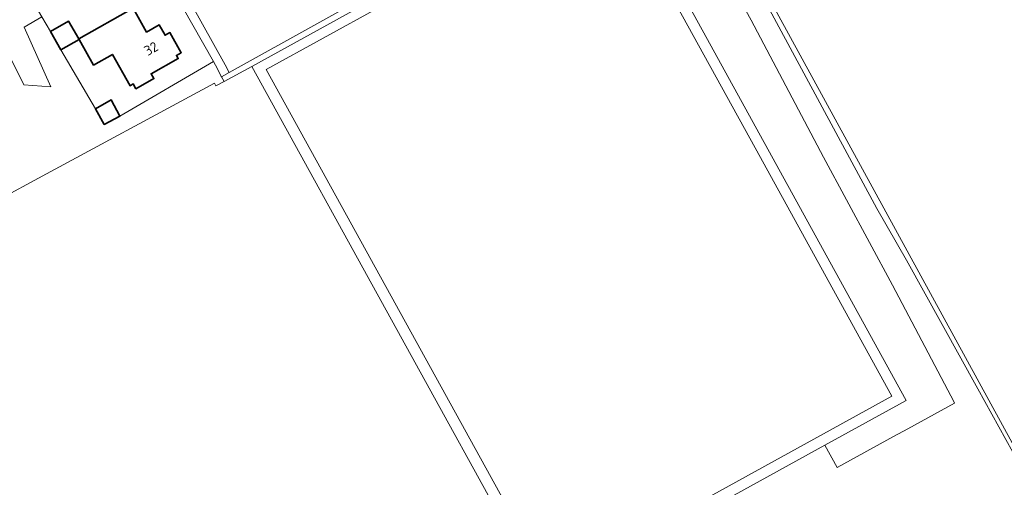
# Model space of a CAD drawing. Header units: metres. Extents: x 104777 to 177370, y 409697 to 438337.
# Tile 68 of 133: x 129923 to 130103, y 422814 to 422899. Entities that reach past the tile are written whole.
import ezdxf
from ezdxf.enums import TextEntityAlignment as Align

# ---------------------------------------------------------------- set-up
doc = ezdxf.new("R2010")
doc.units = ezdxf.units.M
for name, color, linetype, lineweight in [('B-WE-GR-BOS_LOOF-GV', 40, 'Continuous', 13), ('B-WE-GR-GRAS-GV', 60, 'Continuous', 13), ('B-WE-GR-GROENVOORZIENING-GV', 80, 'Continuous', 18), ('B-WE-GR-HAAG-GV', 90, 'Continuous', 13), ('B-WE-OG-BEBOUWING-GV', 7, 'Continuous', 35), ('B-WE-OG-BEBOUWING_HUISNUMMER-T18', 10, 'Continuous', 18), ('B-WE-OG-TERREIN_BEGROEID-GV', 7, 'Continuous', 18), ('B-WE-OG-TERREIN_ERF-GV', 7, 'Continuous', 18), ('B-WE-VH-GESLOTENVERHARDING_KUNSTSTOF-GV', 10, 'Continuous', 18), ('B-WE-VH-OPENVERHARDING_BETONSTRAATSTEEN-GV', 90, 'Continuous', 18), ('B-WE-VH-OPENVERHARDING_STRAATBAKSTEEN-GV', 90, 'Continuous', 18)]:
    doc.layers.add(name, color=color, linetype=linetype, lineweight=lineweight)
doc.styles.add('NLCS-ISO-M20-T18', font='NLCS-ISO.ttf', dxfattribs={"height": 0.036})

msp = doc.modelspace()

# ---------------------------------------------------------------- linework, layer by layer
at = {"layer": 'B-WE-GR-BOS_LOOF-GV', "ltscale": 20, "flags": 128}
for points in [[(129941.528, 422881.914), (129938.699, 422880.37), (129937.103, 422883.237), (129930.834, 422893.946), (129928.925, 422897.283), (129927.346, 422899.979), (129924.114, 422898.068), (129928.971, 422887.241), (129924.051, 422887.602), (129910.054, 422915.757), (129908.224, 422917.288), (129907.126, 422918.216), (129904.326, 422919.425), (129898.003, 422920.219), (129888.413, 422919.247)], [(129886.687, 422916.193), (129879.312, 422908.235), (129879.279, 422908.201), (129879.146, 422908.071), (129876.18, 422905.159), (129873.95, 422901.882), (129871.511, 422899.106), (129879.309, 422889.176), (129883.615, 422875.83), (129887.203, 422857.39), (129891.3, 422855.981), (129894.171, 422855.298), (129894.74, 422853.286), (129896.378, 422854.192), (129925.964, 422870.183), (129958.756, 422887.907), (129959.019, 422887.378), (129960.548, 422888.211), (129960.041, 422889.044), (129959.988, 422889.131), (129959.321, 422890.494), (129958.574, 422891.809), (129941.528, 422881.914)]]:
    msp.add_lwpolyline(points, dxfattribs=at)
at = {"layer": 'B-WE-GR-GRAS-GV', "ltscale": 20, "flags": 128}
msp.add_lwpolyline([(129887.347, 422919.139), (129888.413, 422919.247), (129898.003, 422920.219), (129904.326, 422919.425), (129907.126, 422918.216), (129908.224, 422917.288), (129910.054, 422915.757), (129924.051, 422887.602), (129928.971, 422887.241), (129924.114, 422898.068), (129927.346, 422899.979), (129914.631, 422921.685), (129910.8, 422923.97), (129889.608, 422923.272), (129889.138, 422923.342), (129888.145, 422923.491)], dxfattribs=at)
at = {"layer": 'B-WE-GR-GROENVOORZIENING-GV', "ltscale": 20, "flags": 128}
msp.add_lwpolyline([(129960.041, 422889.044), (129960.548, 422888.211), (129965.562, 422890.943), (130031.259, 422927.191), (130038.858, 422931.386), (130042.157, 422925.354), (130041.916, 422926.082), (130042.065, 422926.899), (130042.485, 422927.159), (130042.591, 422927.224), (130043.942, 422927.622), (130044.306, 422927.536), (130040.789, 422933.794), (130038.603, 422932.581), (129995.004, 422908.489), (129961.444, 422889.824)], close=True, dxfattribs=at)
at = {"layer": 'B-WE-GR-HAAG-GV', "ltscale": 20, "flags": 128}
msp.add_lwpolyline([(130044.306, 422927.536), (130040.789, 422933.794), (130038.603, 422932.581), (129995.004, 422908.489), (129961.444, 422889.824), (129960.041, 422889.044), (129960.548, 422888.211), (129965.562, 422890.943), (130031.259, 422927.191), (130038.858, 422931.386), (130042.157, 422925.354), (130041.916, 422926.082), (130042.065, 422926.899), (130042.485, 422927.159), (130042.591, 422927.224), (130043.942, 422927.622)], close=True, dxfattribs=at)
at = {"layer": 'B-WE-OG-BEBOUWING-GV', "ltscale": 20, "flags": 128}
for points in [[(129934.061, 422895.964), (129934.134, 422895.834), (129936.753, 422891.178), (129940.189, 422893.116), (129943.397, 422887.428), (129943.972, 422887.753), (129944.468, 422886.873), (129947.734, 422888.715), (129947.238, 422889.595), (129952.168, 422892.376), (129951.848, 422892.942), (129952.719, 422893.433), (129950.656, 422897.091), (129949.785, 422896.6), (129948.724, 422898.481), (129946.404, 422897.173), (129943.953, 422901.529)], [(129930.834, 422893.946), (129934.134, 422895.834), (129934.061, 422895.964), (129932.201, 422899.158), (129928.925, 422897.283)], [(129941.528, 422881.914), (129939.969, 422884.833), (129937.103, 422883.237), (129938.699, 422880.37)]]:
    msp.add_lwpolyline(points, close=True, dxfattribs=at)
at = {"layer": 'B-WE-OG-TERREIN_BEGROEID-GV', "ltscale": 20, "flags": 128}
for points in [[(130104.304, 422821.79), (130048.408, 422924.132)], [(130050.7, 422918.203), (130079.324, 422865.099), (130084.71, 422855.68), (130097.681, 422832.293), (130106.647, 422816.129)], [(130016.417, 422798.721), (129965.562, 422890.943), (129960.548, 422888.211), (129959.019, 422887.378), (129958.756, 422887.907), (129925.964, 422870.183), (129896.378, 422854.192), (129894.74, 422853.286), (129829.317, 422817.108), (129848.874, 422781.597)]]:
    msp.add_lwpolyline(points, dxfattribs=at)
at = {"layer": 'B-WE-OG-TERREIN_ERF-GV', "ltscale": 20, "flags": 128}
msp.add_lwpolyline([(129927.346, 422899.979), (129928.925, 422897.283), (129932.201, 422899.158), (129934.061, 422895.964), (129943.953, 422901.529), (129946.404, 422897.173), (129948.724, 422898.481), (129949.785, 422896.6), (129950.656, 422897.091), (129952.719, 422893.433), (129951.848, 422892.942), (129952.168, 422892.376), (129947.238, 422889.595), (129947.734, 422888.715), (129944.468, 422886.873), (129943.972, 422887.753), (129943.397, 422887.428), (129940.189, 422893.116), (129936.753, 422891.178), (129934.134, 422895.834), (129930.834, 422893.946), (129937.103, 422883.237), (129939.969, 422884.833), (129941.528, 422881.914), (129958.574, 422891.809), (129924.711, 422951.419)], dxfattribs=at)
msp.add_lwpolyline([(130031.259, 422927.191), (130058.836, 422877.082), (130084.677, 422830.15), (130069.857, 422821.99), (130072.08, 422817.933), (130082.38, 422823.566), (130084.978, 422824.987), (130093.482, 422829.637), (130093.376, 422829.84), (130082.2, 422851.12), (130069.64, 422874.441), (130056.457, 422899.337), (130046.868, 422916.739), (130042.157, 422925.354), (130038.858, 422931.386)], close=True, dxfattribs=at)
at = {"layer": 'B-WE-VH-GESLOTENVERHARDING_KUNSTSTOF-GV', "ltscale": 20, "flags": 128}
msp.add_lwpolyline([(130057.152, 422876.102), (130030.397, 422924.652), (129968.195, 422890.356), (130019.857, 422796.642), (130082.036, 422830.909)], close=True, dxfattribs=at)
at = {"layer": 'B-WE-VH-OPENVERHARDING_BETONSTRAATSTEEN-GV', "ltscale": 20, "flags": 128}
msp.add_lwpolyline([(129930.09, 422946.224), (129960.702, 422891.214), (129961.444, 422889.824), (129995.004, 422908.489)], dxfattribs=at)
for points in [[(130016.904, 422785.143), (130013.635, 422791.018), (130024.551, 422797.044), (130069.857, 422821.99), (130084.677, 422830.15), (130058.836, 422877.082), (130031.259, 422927.191), (129965.562, 422890.943), (130016.417, 422798.721), (130018.157, 422795.685), (129982.331, 422775.928), (129948.943, 422757.575), (129896.309, 422853.009), (129830.592, 422816.846), (129849.706, 422782.125), (129884.042, 422719.836), (129884.462, 422719.075), (129891.419, 422722.92), (129891.133, 422723.414), (129972.971, 422768.385), (130013.063, 422790.561), (130016.273, 422784.797)], [(130057.152, 422876.102), (130082.036, 422830.909), (130019.857, 422796.642), (129968.195, 422890.356), (130030.397, 422924.652)]]:
    msp.add_lwpolyline(points, close=True, dxfattribs=at)
at = {"layer": 'B-WE-VH-OPENVERHARDING_STRAATBAKSTEEN-GV', "ltscale": 20, "flags": 128}
msp.add_lwpolyline([(129958.574, 422891.809), (129959.321, 422890.494), (129959.988, 422889.131), (129960.041, 422889.044), (129961.444, 422889.824), (129960.702, 422891.214), (129930.09, 422946.224), (129927.237, 422951.352), (129926.675, 422951.06), (129926.664, 422951.062), (129924.711, 422951.419)], close=True, dxfattribs=at)

# ---------------------------------------------------------------- texts
at = {"layer": 'B-WE-OG-BEBOUWING_HUISNUMMER-T18', "ltscale": 20, "style": 'NLCS-ISO-M20-T18'}
msp.add_text('32', height=1.8, rotation=29.4, dxfattribs=at).set_placement((129947.235, 422894.186), align=Align.MIDDLE)

doc.saveas('drawing.dxf')
